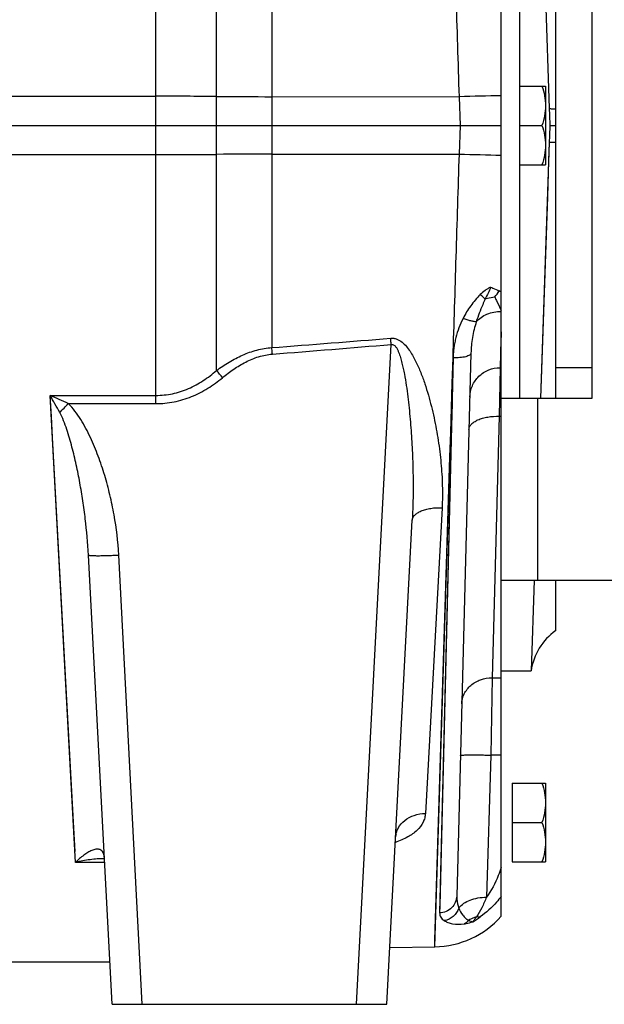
# Model space of a CAD drawing. Extents: x -1709 to 1181, y 8 to 1580.
# Tile 64 of 70: x 751 to 847, y 666 to 829. Entities that reach past the tile are written whole.
import ezdxf

# ---------------------------------------------------------------- set-up
doc = ezdxf.new("R2010")
doc.units = 0
doc.header["$LTSCALE"] = 65.395
doc.layers.get('0').update_dxf_attribs({"linetype": 'CONTINUOUS'})

msp = doc.modelspace()

# ---------------------------------------------------------------- linework, layer by layer
at = {"color": 9, "linetype": 'CONTINUOUS'}
for p, q in [((783.01, 770.73), (783.01, 948.15)), ((792.13, 933.01), (792.13, 811.16)), ((773.01, 765.26), (773.01, 846.98)), ((553.94, 815.98), (773.01, 815.98)), ((792.13, 815.91), (823.04, 815.89)), ((823.21, 811.16), (823.04, 815.89)), ((792.13, 811.16), (792.13, 774.51)), ((823.04, 806.43), (823.21, 811.16)), ((553.94, 806.34), (773.01, 806.34)), ((792.13, 806.41), (823.04, 806.43)), ((806.1, 666.16), (811.81, 775.03)), ((818.98, 675.64), (822, 772.81)), ((822, 772.81), (819.79, 681.23)), ((755.59, 766.61), (773.01, 766.61)), ((759.78, 689.58), (755.59, 766.61)), ((758.57, 765.26), (773.01, 765.26)), ((835.94, 766.16), (835.94, 736.16)), ((829.62, 763.18), (828.44, 720.02)), ((759.36, 697.25), (755.97, 759.68)), ((820.19, 748.09), (817.44, 697.63)), ((770.77, 666.16), (766.89, 740.28)), ((828.44, 720.02), (828.21, 707.27)), ((828.44, 720.02), (829.94, 720.02)), ((828.21, 707.27), (827.52, 683.81)), ((829.94, 707.27), (828.21, 707.27)), ((759.47, 695.21), (759.36, 697.25)), ((759.68, 691.37), (759.47, 695.21)), ((764.55, 689.58), (759.78, 689.58)), ((819.82, 682.41), (819.79, 681.23))]:
    msp.add_line(p, q, dxfattribs=at)
at = {"color": 7, "linetype": 'CONTINUOUS'}
for p, q in [((829.94, 826.97), (829.94, 886.16)), ((832.94, 856.16), (832.94, 766.16)), ((844.94, 766.16), (844.94, 856.16)), ((829.94, 736.16), (829.94, 795.35)), ((829.94, 766.16), (844.94, 766.16)), ((829.94, 736.16), (984.94, 736.16))]:
    msp.add_line(p, q, dxfattribs=at)
at = {"color": 6, "linetype": 'CONTINUOUS'}
for p, q in [((836.4, 856.16), (837.86, 813.96)), ((838.94, 766.16), (838.94, 856.16)), ((829.94, 795.35), (829.94, 826.97)), ((832.94, 817.66), (837.24, 817.66)), ((837.24, 817.66), (837.24, 804.66)), ((553.94, 811.16), (829.94, 811.16)), ((832.94, 811.16), (836.66, 811.16)), ((837.96, 811.16), (838.94, 811.16)), ((837.86, 808.36), (836.4, 766.15)), ((837.86, 808.36), (837.76, 805.35)), ((832.94, 804.66), (837.24, 804.66)), ((824.95, 773.58), (822.61, 684.02)), ((829.94, 771.16), (829.76, 771.16)), ((844.94, 771.16), (838.94, 771.16)), ((811.09, 666.16), (815.28, 746.02)), ((765.78, 666.16), (761.9, 740.28)), ((829.94, 680.68), (829.94, 736.16)), ((835.37, 736.16), (834.86, 721.16)), ((838.94, 727.82), (838.94, 736.16)), ((829.94, 721.16), (834.86, 721.16)), ((831.74, 702.66), (837.24, 702.66)), ((837.24, 702.66), (837.24, 689.66)), ((831.74, 696.16), (836.66, 696.16)), ((831.74, 689.66), (837.24, 689.66)), ((811.58, 675.51), (818.98, 675.64)), ((747.31, 673.16), (765.41, 673.16)), ((765.78, 666.16), (811.09, 666.16))]:
    msp.add_line(p, q, dxfattribs=at)
at = {"color": 2, "linetype": 'CONTINUOUS'}
for p, q in [((829.94, 777.12), (829.76, 771.18)), ((829.94, 777.12), (829.9, 775.83)), ((829.9, 775.83), (829.76, 771.18)), ((829.76, 771.18), (829.62, 763.18)), ((829.62, 763.18), (829.94, 763.18)), ((831.74, 702.66), (831.74, 689.66))]:
    msp.add_line(p, q, dxfattribs=at)
at = {"color": 6, "linetype": 'CONTINUOUS'}
for points in [[(837.76, 805.35), (837.55, 799.35), (836.4, 766.16)], [(812.54, 693.71), (812.54, 693.78), (812.56, 693.88), (812.58, 693.98), (812.61, 694.06), (812.64, 694.13), (812.66, 694.17), (812.67, 694.19), (812.68, 694.19)]]:
    msp.add_lwpolyline(points, dxfattribs=at)
at = {"color": 9, "linetype": 'CONTINUOUS'}
for points in [[(822, 772.81), (821.91, 769.02), (821.83, 765.26), (821.74, 761.54), (819.82, 682.41)], [(821.49, 756.48), (821.62, 760.49), (821.74, 764.55), (821.87, 768.66), (822, 772.81)], [(755.97, 759.68), (755.78, 763.13), (755.59, 766.61)], [(818.98, 675.64), (818.98, 675.71), (818.99, 675.92), (819, 676.27), (819.02, 676.75), (821.49, 756.48)]]:
    msp.add_lwpolyline(points, dxfattribs=at)
for centre, radius, start, end in [((773.03, -597.82), 1413.79, 89.59561, 90.00066), ((792.92, 2212.31), 1396.41, 269.59332, 269.96761), ((836.84, 415.51), 400.61, 90.9871, 91.9735), ((773.03, 2220.13), 1413.79, 269.9994, 270.40446), ((792.92, -589.99), 1396.41, 90.03239, 90.40668), ((836.84, 1206.81), 400.61, 268.0265, 269.0129), ((819.22, 765.79), 20.84, 59.0408, 60.0383), ((413.14, 5697.8), 4937.86, 274.40184, 274.62988), ((415.14, 5508.41), 4749.98, 274.55313, 274.79025), ((675.23, 678.76), 141.69, 39.8477, 40.4744), ((596.52, 676.05), 183.04, 28.6484, 29.6525), ((720.64, 685.83), 88.02, 64.4776, 66.604), ((671.33, 848.77), 120.77, 315.2909, 316.2503), ((819.43, 690.32), 12.04, 298.8526, 305.8729)]:
    msp.add_arc(centre, radius, start, end, dxfattribs=at)
at = {"color": 6, "linetype": 'CONTINUOUS'}
for centre, radius, start, end in [((2198.8, 860.97), 1361.75, 181.97845, 182.09629), ((2198.78, 761.35), 1361.73, 177.9037, 178.02155), ((844.75, 719.68), 10, 125.533, 171.5179), ((818.72, 690.64), 15, 271, 318.4053)]:
    msp.add_arc(centre, radius, start, end, dxfattribs=at)
at = {"color": 2, "linetype": 'CONTINUOUS'}
msp.add_arc((824.85, 786.8), 5.61, 315.7119, 328.231, dxfattribs=at)
at = {"color": 9, "linetype": 'CONTINUOUS'}
for points, knots in [([(823.04, 815.89), (822.87, 821.54), (822.61, 829.98), (822.26, 841.17), (822.09, 846.7), (822, 849.45)], [0, 0, 0, 0, 0.505086, 0.754309, 1, 1, 1, 1]), ([(837.86, 813.96), (837.9, 813.95), (838.01, 813.93), (838.23, 813.92), (838.55, 813.9), (838.8, 813.9), (838.94, 813.9)], [0, 0, 0, 0, 0.11089, 0.315666, 0.612993, 1, 1, 1, 1]), ([(837.86, 808.36), (837.9, 808.37), (838.01, 808.39), (838.23, 808.4), (838.55, 808.42), (838.8, 808.42), (838.94, 808.42)], [0, 0, 0, 0, 0.11089, 0.315666, 0.612993, 1, 1, 1, 1]), ([(822, 772.87), (822.09, 775.62), (822.26, 781.15), (822.61, 792.34), (822.87, 800.78), (823.04, 806.43)], [0, 0, 0, 0, 0.245691, 0.494914, 1, 1, 1, 1]), ([(826.49, 783.24), (825.91, 782.67), (824.87, 781.43), (824.02, 780.04), (823.65, 779.32)], [0, 0, 0, 0, 0.501607, 1, 1, 1, 1]), ([(828.19, 784.46), (828.03, 784.39), (827.72, 784.23), (827.14, 783.84), (826.74, 783.49), (826.49, 783.24)], [0, 0, 0, 0, 0.24502, 0.494447, 1, 1, 1, 1]), ([(827.3, 782.53), (827.24, 782.58), (826.97, 782.82), (826.7, 783.06), (826.49, 783.24)], [0, 0, 0, 0, 0.2215, 1, 1, 1, 1]), ([(827.3, 782.53), (827.16, 782.22), (826.62, 780.98), (826.13, 779.72), (825.83, 778.76)], [0, 0, 0, 0, 0.256188, 1, 1, 1, 1]), ([(828.87, 782.88), (828.96, 782.68), (829.31, 781.94), (829.67, 781.21), (829.94, 780.67)], [0, 0, 0, 0, 0.266387, 1, 1, 1, 1]), ([(825.83, 778.76), (826.3, 779.31), (827.61, 780.19), (829.14, 780.47), (829.94, 780.47)], [0, 0, 0, 0, 0.476051, 1, 1, 1, 1]), ([(823.65, 779.32), (823.39, 778.82), (822.94, 777.78), (822.52, 776.44), (822.28, 775.35), (822.14, 774.52), (822.05, 773.7), (822.01, 773.14), (822, 772.87)], [0, 0, 0, 0, 0.252763, 0.503401, 0.628089, 0.752383, 0.876346, 1, 1, 1, 1]), ([(825.83, 778.76), (825.71, 778.75), (825.41, 778.79), (824.91, 778.9), (824.31, 779.08), (823.88, 779.24), (823.65, 779.32)], [0, 0, 0, 0, 0.164015, 0.394548, 0.67897, 1, 1, 1, 1]), ([(825.83, 778.76), (825.56, 777.91), (825.15, 776.2), (824.98, 774.44), (824.95, 773.58)], [0, 0, 0, 0, 0.505865, 1, 1, 1, 1]), ([(811.72, 776.06), (811.89, 776.07), (812.23, 776.06), (812.89, 775.88), (813.62, 775.43), (814.32, 774.71), (814.92, 773.9), (815.43, 773.06), (816.04, 771.89), (816.7, 770.38), (817.36, 768.54), (817.94, 766.68), (818.44, 764.81), (819.02, 762.32), (819.59, 759.2), (820.05, 755.47), (820.28, 751.76), (820.25, 749.3), (820.19, 748.09)], [0, 0, 0, 0, 0.016664, 0.033278, 0.066166, 0.098833, 0.131322, 0.163671, 0.195904, 0.26006, 0.323852, 0.38729, 0.450367, 0.513075, 0.637317, 0.759932, 0.880836, 1, 1, 1, 1]), ([(811.81, 775.03), (811.8, 775.11), (811.77, 775.46), (811.74, 775.8), (811.72, 776.06)], [0, 0, 0, 0, 0.252775, 1, 1, 1, 1]), ([(811.81, 775.03), (811.88, 775.04), (812.05, 775.04), (812.27, 774.94), (812.45, 774.78), (812.64, 774.53), (812.84, 774.19), (813.03, 773.76), (813.2, 773.32), (813.39, 772.72), (813.59, 771.96), (813.8, 771.05), (814.04, 769.82), (814.3, 768.27), (814.55, 766.41), (814.83, 763.93), (815.1, 760.83), (815.31, 757.11), (815.42, 753.4), (815.42, 749.71), (815.34, 747.25), (815.28, 746.02)], [0, 0, 0, 0, 0.007955, 0.015901, 0.02384, 0.031768, 0.047585, 0.063391, 0.079187, 0.094976, 0.126531, 0.158063, 0.189574, 0.252529, 0.315397, 0.378174, 0.503433, 0.628278, 0.752676, 0.876592, 1, 1, 1, 1]), ([(783.01, 770.73), (783.68, 771.22), (785.06, 772.15), (787.28, 773.32), (789.64, 774.17), (791.3, 774.45), (792.13, 774.51)], [0, 0, 0, 0, 0.250109, 0.500163, 0.750132, 1, 1, 1, 1]), ([(784, 769.54), (784.6, 770.03), (785.82, 770.97), (787.79, 772.17), (789.93, 773.06), (791.45, 773.36), (792.21, 773.42)], [0, 0, 0, 0, 0.250096, 0.50016, 0.750144, 1, 1, 1, 1]), ([(792.21, 773.42), (792.21, 773.52), (792.18, 773.88), (792.15, 774.24), (792.13, 774.51)], [0, 0, 0, 0, 0.25302, 1, 1, 1, 1]), ([(824.95, 773.58), (824.95, 773.52), (824.89, 773.39), (824.71, 773.24), (824.43, 773.11), (824.07, 772.99), (823.62, 772.9), (822.93, 772.82), (822.38, 772.8), (822.01, 772.81)], [0, 0, 0, 0, 0.054082, 0.125676, 0.221611, 0.342262, 0.48508, 0.6459, 1, 1, 1, 1]), ([(822, 772.87), (822, 772.86), (822.01, 772.84), (822.01, 772.82), (822, 772.81)], [0, 0, 0, 0, 0.499964, 1, 1, 1, 1]), ([(773.01, 766.61), (773.93, 766.61), (775.77, 766.81), (778.42, 767.67), (780.85, 768.99), (782.31, 770.12), (783.01, 770.73)], [0, 0, 0, 0, 0.250011, 0.500013, 0.750011, 1, 1, 1, 1]), ([(824.76, 766.32), (824.78, 766.96), (825.07, 768.24), (826.19, 769.86), (827.83, 770.93), (829.12, 771.18), (829.76, 771.18)], [0, 0, 0, 0, 0.249931, 0.499902, 0.74993, 1, 1, 1, 1]), ([(773.01, 765.26), (774.01, 765.26), (776.02, 765.46), (778.92, 766.34), (781.61, 767.72), (783.23, 768.9), (784, 769.54)], [0, 0, 0, 0, 0.249992, 0.499983, 0.749987, 1, 1, 1, 1]), ([(766.89, 740.28), (766.77, 742.51), (766.37, 745.84), (765.46, 750.2), (764.6, 753.44), (763.54, 756.61), (762.26, 759.71), (760.96, 762.18), (759.7, 764.03), (758.97, 764.87), (758.57, 765.26)], [0, 0, 0, 0, 0.249907, 0.374926, 0.499947, 0.624971, 0.749991, 0.874984, 0.937503, 1, 1, 1, 1]), ([(761.9, 740.28), (761.79, 742.27), (761.52, 745.26), (760.98, 749.23), (760.49, 752.2), (759.9, 755.16), (759.2, 758.1), (758.5, 760.53), (757.81, 762.44), (757.4, 763.36), (757.16, 763.81)], [0, 0, 0, 0, 0.248201, 0.372741, 0.497573, 0.622701, 0.748131, 0.87387, 0.936882, 1, 1, 1, 1]), ([(824.62, 760.98), (824.63, 761.14), (824.71, 761.46), (825.02, 761.9), (825.5, 762.28), (826.13, 762.61), (826.88, 762.87), (828.05, 763.13), (828.99, 763.19), (829.62, 763.18)], [0, 0, 0, 0, 0.078386, 0.166258, 0.269411, 0.389674, 0.526115, 0.676039, 1, 1, 1, 1]), ([(815.28, 746.02), (815.29, 746.17), (815.38, 746.49), (815.69, 746.91), (816.16, 747.27), (816.78, 747.58), (817.51, 747.83), (818.65, 748.06), (819.57, 748.11), (820.19, 748.09)], [0, 0, 0, 0, 0.078661, 0.166588, 0.269532, 0.389412, 0.525455, 0.675157, 1, 1, 1, 1]), ([(761.9, 740.28), (761.9, 740.27), (761.94, 740.25), (762.01, 740.23), (762.13, 740.21), (762.29, 740.2), (762.5, 740.19), (762.86, 740.18), (763.41, 740.17), (764.15, 740.18), (765.01, 740.2), (765.93, 740.23), (766.56, 740.26), (766.89, 740.28)], [0, 0, 0, 0, 0.006998, 0.022183, 0.046406, 0.079635, 0.121618, 0.171985, 0.295938, 0.446836, 0.618948, 0.805707, 1, 1, 1, 1]), ([(823.44, 715.72), (823.45, 716.29), (823.75, 717.46), (824.89, 718.89), (826.53, 719.81), (827.8, 720.02), (828.44, 720.02)], [0, 0, 0, 0, 0.235919, 0.480227, 0.736059, 1, 1, 1, 1]), ([(823.22, 707.22), (823.22, 707.23), (823.26, 707.25), (823.32, 707.26), (823.45, 707.27), (823.61, 707.28), (823.82, 707.29), (824.07, 707.3), (824.36, 707.3), (824.82, 707.31), (825.47, 707.31), (826.33, 707.3), (827.25, 707.29), (827.89, 707.27), (828.21, 707.27)], [0, 0, 0, 0, 0.005889, 0.020643, 0.044656, 0.077791, 0.119759, 0.17017, 0.228551, 0.294345, 0.445584, 0.618108, 0.805299, 1, 1, 1, 1]), ([(817.44, 697.63), (817.43, 697.39), (817.35, 696.89), (816.98, 695.91), (816.07, 694.76), (814.48, 693.65), (813.2, 693.11), (812.49, 692.87)], [0, 0, 0, 0, 0.101086, 0.20485, 0.430575, 0.694143, 1, 1, 1, 1]), ([(812.54, 693.71), (812.55, 693.97), (812.64, 694.5), (813.06, 695.51), (814.01, 696.61), (815.6, 697.44), (816.82, 697.63), (817.44, 697.63)], [0, 0, 0, 0, 0.114655, 0.230981, 0.472446, 0.730263, 1, 1, 1, 1]), ([(764.51, 690.44), (764.49, 690.63), (764.43, 690.95), (764.24, 691.35), (763.98, 691.61), (763.69, 691.74), (763.39, 691.77), (762.96, 691.73), (762.41, 691.55), (761.76, 691.2), (760.85, 690.57), (760.2, 690), (759.78, 689.58)], [0, 0, 0, 0, 0.089088, 0.157024, 0.211345, 0.259956, 0.30791, 0.357616, 0.465082, 0.584056, 0.713494, 1, 1, 1, 1]), ([(764.53, 690.18), (763.74, 690.18), (762.14, 690.06), (760.57, 689.77), (759.78, 689.58)], [0, 0, 0, 0, 0.492809, 1, 1, 1, 1]), ([(829.94, 688.71), (829.79, 688.26), (829.17, 686.55), (828.31, 684.92), (827.52, 683.81)], [0, 0, 0, 0, 0.254954, 1, 1, 1, 1]), ([(822.61, 684.02), (822.6, 683.67), (822.44, 682.95), (821.81, 682.04), (820.89, 681.42), (820.16, 681.25), (819.79, 681.23)], [0, 0, 0, 0, 0.245391, 0.4934, 0.745212, 1, 1, 1, 1]), ([(822.61, 684.02), (822.6, 683.85), (822.62, 683.18), (822.76, 682.5), (822.96, 682.04)], [0, 0, 0, 0, 0.256578, 1, 1, 1, 1]), ([(829.94, 683.97), (829.69, 683.64), (828.67, 682.39), (827.47, 681.28), (826.48, 680.57)], [0, 0, 0, 0, 0.249461, 1, 1, 1, 1]), ([(822.96, 682.04), (823.4, 682.65), (824.5, 683.33), (826.12, 683.75), (827.05, 683.82), (827.52, 683.81)], [0, 0, 0, 0, 0.449372, 0.717338, 1, 1, 1, 1]), ([(827.52, 683.81), (827.28, 683.22), (826.78, 682.12), (826.19, 681.06), (825.87, 680.58)], [0, 0, 0, 0, 0.524896, 1, 1, 1, 1]), ([(819.79, 681.23), (819.79, 681.11), (819.81, 680.87), (820.02, 680.39), (820.33, 680.11), (820.56, 679.96)], [0, 0, 0, 0, 0.230548, 0.465047, 1, 1, 1, 1]), ([(822.96, 682.04), (822.78, 681.52), (822.14, 680.56), (821.1, 680.05), (820.56, 679.96)], [0, 0, 0, 0, 0.502548, 1, 1, 1, 1]), ([(822.96, 682.04), (823.12, 681.62), (823.45, 681.03), (824.04, 680.38), (824.38, 680.12), (824.56, 680.01)], [0, 0, 0, 0, 0.514127, 0.762478, 1, 1, 1, 1]), ([(820.56, 679.96), (820.74, 679.84), (821.18, 679.62), (822.28, 679.33), (823.21, 679.33), (823.85, 679.42)], [0, 0, 0, 0, 0.19609, 0.425303, 1, 1, 1, 1]), ([(825.87, 680.58), (825.76, 680.54), (825.3, 680.4), (824.86, 680.2), (824.56, 680.01)], [0, 0, 0, 0, 0.252891, 1, 1, 1, 1]), ([(825.87, 680.58), (825.76, 680.43), (825.56, 680.16), (825.34, 679.89), (825.24, 679.78)], [0, 0, 0, 0, 0.54789, 1, 1, 1, 1]), ([(826.48, 680.57), (826.44, 680.55), (826.24, 680.52), (826.03, 680.54), (825.87, 680.58)], [0, 0, 0, 0, 0.228622, 1, 1, 1, 1])]:
    msp.add_open_spline(points, degree=3, knots=knots, dxfattribs=at)
at = {"color": 6, "linetype": 'CONTINUOUS'}
for points, knots in [([(836.66, 817.66), (836.83, 817.13), (837.13, 816.07), (837.24, 814.96), (837.24, 814.41)], [0, 0, 0, 0, 0.501873, 1, 1, 1, 1]), ([(837.24, 814.41), (837.24, 813.86), (837.13, 812.75), (836.83, 811.69), (836.66, 811.16)], [0, 0, 0, 0, 0.498127, 1, 1, 1, 1]), ([(836.66, 811.16), (836.83, 810.63), (837.13, 809.57), (837.24, 808.46), (837.24, 807.91)], [0, 0, 0, 0, 0.501873, 1, 1, 1, 1]), ([(837.24, 807.91), (837.24, 807.36), (837.13, 806.25), (836.83, 805.19), (836.66, 804.66)], [0, 0, 0, 0, 0.498127, 1, 1, 1, 1]), ([(836.66, 702.66), (836.83, 702.13), (837.13, 701.07), (837.24, 699.96), (837.24, 699.41)], [0, 0, 0, 0, 0.501873, 1, 1, 1, 1]), ([(837.24, 699.41), (837.24, 698.86), (837.13, 697.75), (836.83, 696.69), (836.66, 696.16)], [0, 0, 0, 0, 0.498127, 1, 1, 1, 1]), ([(836.66, 696.16), (836.83, 695.63), (837.13, 694.57), (837.24, 693.46), (837.24, 692.91)], [0, 0, 0, 0, 0.501873, 1, 1, 1, 1]), ([(837.24, 692.91), (837.24, 692.36), (837.13, 691.25), (836.83, 690.19), (836.66, 689.66)], [0, 0, 0, 0, 0.498127, 1, 1, 1, 1])]:
    msp.add_open_spline(points, degree=3, knots=knots, dxfattribs=at)
at = {"color": 2, "linetype": 'CONTINUOUS'}
for points, knots in [([(828.19, 784.46), (828.07, 784.12), (827.78, 783.48), (827.46, 782.85), (827.3, 782.53)], [0, 0, 0, 0, 0.502486, 1, 1, 1, 1]), ([(828.19, 784.46), (828.31, 784.42), (828.81, 784.25), (829.29, 784.04), (829.62, 783.84)], [0, 0, 0, 0, 0.255676, 1, 1, 1, 1]), ([(827.3, 782.53), (827.42, 782.57), (827.94, 782.73), (828.47, 782.83), (828.87, 782.88)], [0, 0, 0, 0, 0.239086, 1, 1, 1, 1]), ([(824.56, 680.01), (824.51, 679.95), (824.3, 679.72), (824.05, 679.53), (823.85, 679.42)], [0, 0, 0, 0, 0.258249, 1, 1, 1, 1]), ([(823.85, 679.42), (823.96, 679.44), (824.43, 679.52), (824.89, 679.65), (825.24, 679.78)], [0, 0, 0, 0, 0.226046, 1, 1, 1, 1]), ([(824.56, 680.01), (824.67, 679.96), (824.9, 679.86), (825.13, 679.79), (825.24, 679.78)], [0, 0, 0, 0, 0.534964, 1, 1, 1, 1])]:
    msp.add_open_spline(points, degree=3, knots=knots, dxfattribs=at)

doc.saveas('drawing.dxf')
